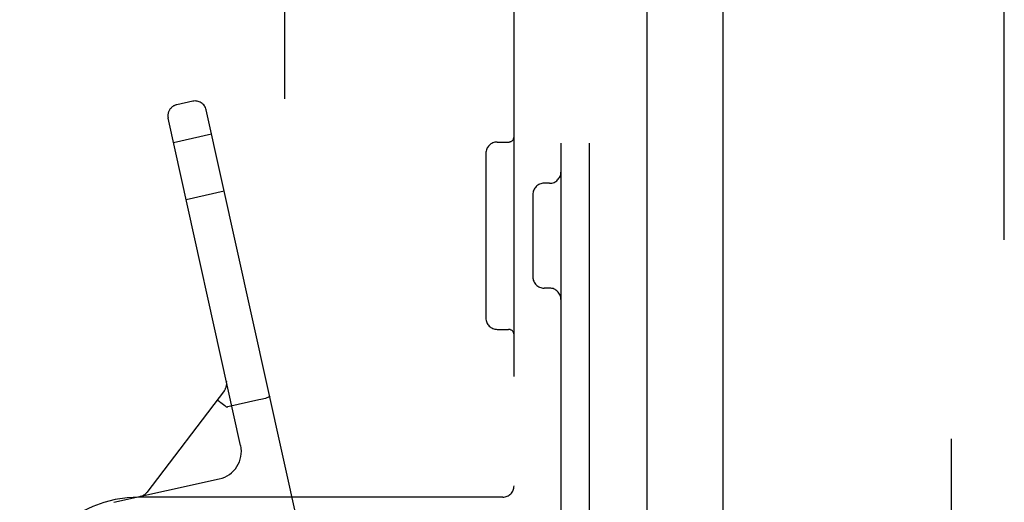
# Model space of a CAD drawing. Header units: inches. Extents: x 0 to 215, y 0 to 139.
# Tile 25 of 98: x 42.57 to 45.2, y 51.43 to 52.72. Entities that reach past the tile are written whole.
import ezdxf

# ---------------------------------------------------------------- set-up
doc = ezdxf.new("R2010")
doc.units = ezdxf.units.IN
doc.header["$LTSCALE"] = 11.804375
doc.header["$MEASUREMENT"] = 0
doc.linetypes.add('HIDDEN', pattern=[0.2, 0.1, -0.1])
doc.layers.get('0').update_dxf_attribs({"linetype": 'CONTINUOUS'})
doc.layers.add('DEFAULT_2', color=8, linetype='HIDDEN')
doc.layers.add('DOOR_ASSEMBLY', color=7, linetype='CONTINUOUS')

msp = doc.modelspace()

# ---------------------------------------------------------------- linework, layer by layer
at = {"color": 3, "linetype": 'Continuous'}
msp.add_line((44.2448, 91.5528), (44.2448, 12.4488), dxfattribs=at)
at = {"layer": 'DEFAULT_2', "color": 8, "linetype": 'HIDDEN'}
for p, q in [((45.0574, 91.7353), (45.0574, 12.2664)), ((44.0158, 54.7508), (44.0158, 49.2508)), ((44.0908, 54.7508), (44.0908, 49.2508)), ((43.8908, 49.4058), (43.8908, 54.5958)), ((43.2783, 53.6883), (43.2783, 50.3133)), ((43.0336, 52.5018), (42.9907, 52.4923)), ((43.317, 51.3611), (43.0694, 52.479)), ((43.1614, 51.5827), (42.9679, 52.4565)), ((43.0839, 52.4136), (42.9824, 52.3911)), ((43.8458, 52.3928), (43.8758, 52.3928)), ((43.8158, 52.3628), (43.8158, 51.9228)), ((43.9858, 52.2828), (43.9708, 52.2828)), ((43.1176, 52.2613), (43.0161, 52.2388)), ((43.9408, 52.2528), (43.9408, 52.0328)), ((43.9858, 52.0028), (43.9708, 52.0028)), ((43.8458, 51.8928), (43.8758, 51.8928)), ((43.1234, 51.7544), (43.1235, 51.7538)), ((43.1235, 51.7538), (43.1235, 51.754)), ((43.118, 51.7298), (42.9109, 51.4576)), ((43.2103, 51.7042), (43.1269, 51.6857)), ((43.1269, 51.6857), (43.126, 51.6856)), ((43.1044, 51.4932), (42.8232, 51.4309)), ((43.8608, 51.4448), (42.8908, 51.4448)), ((42.8941, 51.4467), (42.8936, 51.4465)), ((42.8936, 51.4465), (42.8941, 51.4467)), ((42.8943, 51.4467), (42.894, 51.4466)), ((42.8942, 51.4467), (42.894, 51.4466))]:
    msp.add_line(p, q, dxfattribs=at)
for points in [[(43.0996, 51.7057), (43.0998, 51.7052), (43.1005, 51.7044), (43.1018, 51.7031), (43.1036, 51.7014), (43.106, 51.6994), (43.1087, 51.6971)], [(43.2391, 51.7131), (43.2388, 51.7126), (43.2378, 51.712), (43.2361, 51.7113), (43.2338, 51.7105), (43.2309, 51.7095), (43.2274, 51.7085), (43.2235, 51.7074), (43.2193, 51.7063), (43.2149, 51.7053), (43.2103, 51.7042)], [(43.1087, 51.6971), (43.1118, 51.6946), (43.1152, 51.6919), (43.1188, 51.6891), (43.1226, 51.6862)], [(43.1226, 51.6862), (43.1231, 51.6859), (43.1238, 51.6857), (43.1245, 51.6855), (43.1253, 51.6855), (43.126, 51.6856), (43.1269, 51.6857)]]:
    msp.add_lwpolyline(points, dxfattribs=at)
for centre, radius, start, end in [((42.9972, 52.463), 0.03, 102.49, 192.49), ((43.0401, 52.4725), 0.03, 12.49, 102.49), ((43.8458, 52.3628), 0.03, 90, 180), ((43.8758, 52.4078), 0.015, 270, 360), ((43.9858, 52.3128), 0.03, 270, 360), ((43.9708, 52.2528), 0.03, 90, 180), ((43.9708, 52.0328), 0.03, 180, 270), ((43.9858, 51.9728), 0.03, 0, 90), ((43.8458, 51.9228), 0.03, 180, 270), ((43.8758, 51.8778), 0.015, 0, 90), ((43.0941, 51.7479), 0.03, 322.7355, 12.49), ((43.0882, 51.5665), 0.075, 282.49, 12.49), ((43.8608, 51.4748), 0.03, 270, 360), ((42.8908, 51.1258), 0.319, 90, 180), ((42.8871, 51.4758), 0.03, 282.49, 322.7355)]:
    msp.add_arc(centre, radius, start, end, dxfattribs=at)
at = {"layer": 'DOOR_ASSEMBLY', "color": 8, "linetype": 'HIDDEN'}
msp.add_line((45.1988, 11.9973), (45.1988, 92.0043), dxfattribs=at)
at = {"layer": 'DOOR_ASSEMBLY', "color": 3, "linetype": 'Continuous'}
msp.add_line((44.4488, 41.9583), (44.4488, 62.0433), dxfattribs=at)

doc.saveas('drawing.dxf')
